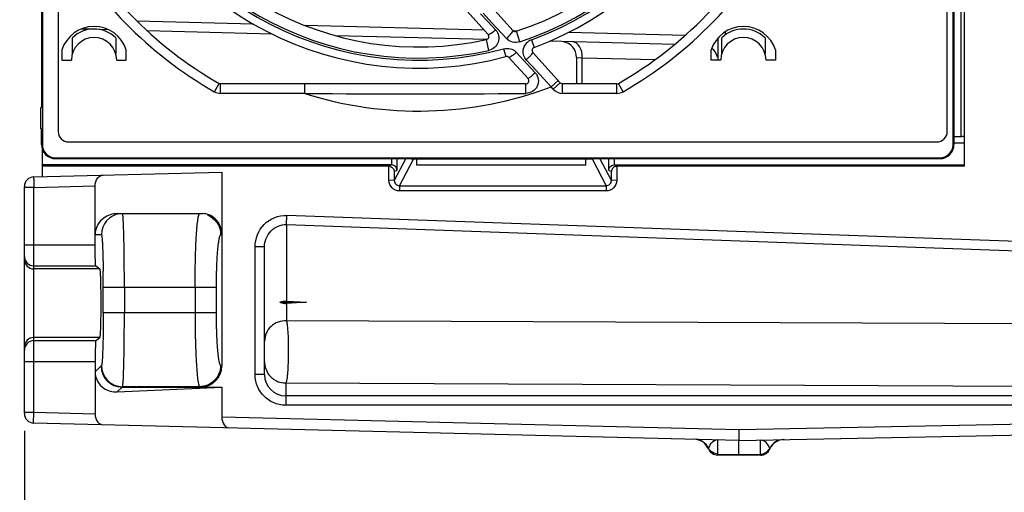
# Model space of a CAD drawing. Header units: inches. Extents: x 0 to 82.7, y 0 to 58.5.
# Tile 73 of 79: x 32.5 to 36.2, y 43.8 to 45.6. Entities that reach past the tile are written whole.
import ezdxf

# ---------------------------------------------------------------- set-up
doc = ezdxf.new("R2010")
doc.units = ezdxf.units.IN
doc.header["$LTSCALE"] = 4.547244
doc.header["$MEASUREMENT"] = 0
doc.layers.get('0').update_dxf_attribs({"linetype": 'CONTINUOUS'})
doc.styles.get("Standard").update_dxf_attribs({"font": 'txt', "width": 0.8})
doc.dimstyles.new('DIMSTYLE_2', dxfattribs={"dimtxt": 0.78125, "dimasz": 0.75, "dimexe": 0.18, "dimexo": 0.0625, "dimgap": 0.09, "dimtad": 1, "dimdec": 0, "dimzin": 4, "dimdsep": 46, "dimtxsty": 'STANDARD', "dimblk": '_FILLED', "dimblk1": '_FILLED', "dimblk2": '_FILLED', "dimcen": 0.09, "dimadec": 0, "dimazin": 0, "dimtfac": 1, "dimtdec": 0, "dimtofl": 0, "dimtmove": 0, "dimatfit": 3, "dimldrblk": '_FILLED', "dimfxl": 1, "dimtolj": 1, "dimtzin": 4, "dimarcsym": 0})

# ---------------------------------------------------------------- blocks, each defined once
blk = doc.blocks.new('_FILLED')
at = {"color": 0, "linetype": 'BYBLOCK'}
blk.add_solid([(0, 0), (-1, 0.1933), (-1, -0.1933)], dxfattribs=at)
blk = doc.blocks.new('*D20')
at = {"color": 7, "linetype": 'CONTINUOUS'}
for p, q in [((37.4302, 44.6236), (37.4302, 41.578)), ((32.5019, 44.0173), (32.5019, 41.578)), ((34.966, 42.203), (28.8848, 42.203)), ((32.5019, 42.203), (34.966, 42.203)), ((37.4302, 42.203), (34.966, 42.203))]:
    blk.add_line(p, q, dxfattribs=at)
at = {"color": 7, "linetype": 'CONTINUOUS', "xscale": 0.75, "yscale": 0.75, "zscale": 0.75, "rotation": 180}
blk.add_blockref('_FILLED', (32.5019, 42.203), dxfattribs=at)
at = {"color": 7, "linetype": 'CONTINUOUS', "xscale": 0.75, "yscale": 0.75, "zscale": 0.75}
blk.add_blockref('_FILLED', (37.4302, 42.203), dxfattribs=at)

msp = doc.modelspace()

# ---------------------------------------------------------------- linework, layer by layer
at = {"color": 7, "linetype": 'CONTINUOUS'}
for p, q in [((36.0078, 45.0044), (36.0078, 48.1827)), ((32.5688, 48.1369), (32.5688, 45.0857)), ((35.9649, 45.0857), (35.9649, 48.1369)), ((32.6279, 48.0877), (32.6279, 45.1349)), ((35.9432, 45.1349), (35.9432, 48.0877)), ((32.5654, 47.9991), (32.5654, 45.2235)), ((35.9683, 47.6815), (35.9683, 45.0857)), ((35.994, 47.2785), (35.994, 45.116)), ((34.0448, 45.7041), (34.2311, 45.4971)), ((34.3239, 45.5117), (34.1498, 45.7051)), ((34.2033, 45.5737), (34.2291, 45.5459)), ((34.2453, 45.5401), (34.2121, 45.5757)), ((33.3559, 45.5353), (32.9213, 45.5466)), ((34.2171, 45.5127), (33.5485, 45.5302)), ((34.2291, 45.5459), (34.2595, 45.5132)), ((34.2994, 45.4816), (34.2453, 45.5401)), ((32.7491, 45.516), (32.7135, 45.5169)), ((32.816, 45.5143), (32.7807, 45.5152)), ((33.4259, 45.4983), (32.9592, 45.5105)), ((34.2319, 45.4966), (34.2311, 45.4971)), ((34.3242, 45.5111), (34.3239, 45.5117)), ((34.3395, 45.5095), (34.3239, 45.5099)), ((34.3494, 45.4692), (34.3364, 45.5084)), ((34.9662, 45.4931), (34.5311, 45.5045)), ((35.1161, 45.4955), (35.1161, 45.5074)), ((32.681, 45.4262), (32.681, 45.4842)), ((32.8424, 45.4842), (32.8424, 45.4262)), ((34.2249, 45.4774), (33.662, 45.4921)), ((34.2339, 45.4374), (34.2249, 45.4777)), ((34.3925, 45.4762), (34.4028, 45.4482)), ((34.9265, 45.459), (34.4601, 45.4712)), ((35.0885, 45.4007), (35.0885, 45.4838)), ((35.1023, 45.4262), (35.1023, 45.4842)), ((35.2637, 45.4842), (35.2637, 45.4262)), ((32.6416, 45.4388), (32.6416, 45.4007)), ((32.8818, 45.4007), (32.8818, 45.4388)), ((34.2891, 45.4431), (34.2969, 45.4144)), ((34.3366, 45.4299), (34.376, 45.3872)), ((34.5002, 45.316), (34.3982, 45.4293)), ((35.0629, 45.4007), (35.0629, 45.4388)), ((35.3031, 45.4388), (35.3031, 45.4007)), ((32.6416, 45.4007), (32.6771, 45.4007)), ((32.8464, 45.4007), (32.8818, 45.4007)), ((34.3088, 45.4109), (34.38, 45.3318)), ((34.394, 45.3792), (34.373, 45.402)), ((34.376, 45.3872), (34.407, 45.3535)), ((34.5609, 45.411), (34.582, 45.4099)), ((34.5609, 45.411), (34.5609, 45.3121)), ((34.582, 45.4099), (34.8542, 45.4028)), ((34.582, 45.3121), (34.582, 45.4099)), ((35.0983, 45.4007), (35.0629, 45.4007)), ((35.3031, 45.4007), (35.2676, 45.4007)), ((34.4663, 45.3007), (34.394, 45.3792)), ((33.2102, 45.2829), (33.2278, 45.3136)), ((33.2337, 45.2766), (33.2337, 45.3121)), ((34.3712, 45.3121), (33.2337, 45.3121)), ((33.5476, 45.2766), (33.5476, 45.3121)), ((34.3713, 45.2764), (34.3712, 45.3121)), ((34.4663, 45.3007), (34.4926, 45.3244)), ((34.4738, 45.2923), (34.5002, 45.316)), ((34.711, 45.3121), (34.509, 45.3121)), ((34.509, 45.2766), (34.509, 45.3121)), ((34.711, 45.2766), (34.711, 45.3121)), ((34.7345, 45.2829), (34.7169, 45.3136)), ((33.5476, 45.2766), (33.2337, 45.2766)), ((34.4738, 45.2923), (34.4663, 45.3007)), ((34.711, 45.2766), (34.509, 45.2766)), ((32.5633, 45.1447), (32.5633, 45.2235)), ((32.5633, 45.2235), (32.5654, 45.2235)), ((32.5654, 45.1447), (32.5633, 45.1447)), ((32.5654, 45.0857), (32.5654, 45.1447)), ((32.6672, 45.0955), (35.9038, 45.0955)), ((35.9683, 45.0923), (36.0078, 45.0923)), ((32.5654, 45.0857), (32.5688, 45.0857)), ((32.5688, 44.9656), (32.5688, 45.067)), ((35.9683, 45.0857), (35.9649, 45.0857)), ((32.618, 45.033), (32.618, 45.0365)), ((32.618, 45.0365), (35.9157, 45.0365)), ((32.618, 45.033), (33.9723, 45.033)), ((33.3818, 45.0335), (33.3818, 45.033)), ((33.8714, 45.0335), (33.8714, 45.0096)), ((33.9241, 45.0335), (33.8813, 44.9517)), ((33.8916, 44.9904), (33.8916, 45.0335)), ((33.9009, 44.932), (33.9527, 45.0311)), ((34.5956, 45.0311), (33.9527, 45.0311)), ((33.9657, 45.0083), (33.9657, 45.0311)), ((33.9723, 45.0335), (33.9723, 45.033)), ((34.5909, 45.0335), (34.5909, 45.033)), ((34.5909, 45.033), (35.9157, 45.033)), ((34.5956, 45.0323), (34.6189, 45.0323)), ((34.5956, 45.0083), (34.5956, 45.0311)), ((34.6189, 45.0323), (34.6714, 44.932)), ((34.6909, 44.9517), (34.6482, 45.0335)), ((34.6806, 45.0335), (34.6806, 44.9904)), ((34.7008, 45.0335), (34.7008, 45.0096)), ((35.1814, 45.0335), (35.1814, 45.033)), ((35.9157, 45.033), (35.9157, 45.0365)), ((32.5364, 44.9648), (33.2381, 44.9831)), ((33.8714, 45.0096), (32.5688, 45.0096)), ((33.8612, 45.0044), (32.5688, 45.0044)), ((33.2381, 44.9831), (33.2381, 44.2591)), ((33.8714, 45.0096), (33.8612, 45.0044)), ((33.8614, 44.9521), (33.8612, 45.0044)), ((33.8813, 44.9853), (33.8916, 44.9904)), ((33.8813, 44.9853), (33.8813, 44.9517)), ((34.5956, 45.0083), (33.9657, 45.0083)), ((34.6806, 44.9904), (34.6909, 44.9853)), ((34.6909, 44.9517), (34.6909, 44.9853)), ((34.711, 45.0044), (34.7008, 45.0096)), ((34.7008, 45.0096), (36.0078, 45.0096)), ((34.7109, 45.0045), (34.7107, 44.9521)), ((36.0078, 45.0044), (34.711, 45.0044)), ((33.8813, 44.9517), (33.8616, 44.9521)), ((34.7107, 44.9521), (34.6909, 44.9517)), ((32.5019, 44.0811), (32.5019, 44.9293)), ((32.5373, 44.9254), (32.5019, 44.9254)), ((32.5373, 44.9254), (32.7656, 44.9314)), ((32.5373, 44.085), (32.5373, 44.9254)), ((32.7656, 44.7112), (32.7656, 44.9314)), ((33.9009, 44.932), (33.9009, 44.9124)), ((33.9009, 44.932), (34.6714, 44.932)), ((34.6714, 44.9124), (33.9009, 44.9124)), ((34.6714, 44.932), (34.6714, 44.9124)), ((32.8483, 44.8278), (33.1673, 44.8278)), ((33.479, 44.7871), (33.4803, 44.8214)), ((37.958, 44.6599), (33.4803, 44.8214)), ((33.479, 44.7871), (33.479, 44.5016)), ((33.479, 44.7871), (37.9568, 44.6256)), ((32.7891, 44.7491), (32.7656, 44.7491)), ((33.234, 44.7491), (33.2381, 44.7491)), ((32.5019, 44.7112), (32.7656, 44.7112)), ((33.3621, 44.2266), (33.3621, 44.7036)), ((33.3975, 44.7036), (33.3621, 44.7036)), ((33.3975, 44.2266), (33.3975, 44.7036)), ((32.5373, 44.6325), (32.7683, 44.6325)), ((32.7835, 44.6211), (32.5373, 44.6211)), ((32.7683, 44.6325), (32.7835, 44.6211)), ((32.796, 44.4572), (32.796, 44.5523)), ((33.2168, 44.5522), (32.796, 44.5522)), ((32.8747, 44.5522), (32.8747, 44.4572)), ((33.1384, 44.5522), (33.1384, 44.4572)), ((33.2168, 44.5522), (33.2168, 44.4572)), ((33.479, 44.5016), (33.5545, 44.4973)), ((33.455, 44.4978), (33.5545, 44.4973)), ((33.5545, 44.4973), (33.479, 44.4919)), ((33.479, 44.4919), (33.479, 44.4279)), ((33.2168, 44.4572), (32.796, 44.4573)), ((36.6584, 44.4142), (33.479, 44.4279)), ((32.7835, 44.3652), (32.5373, 44.3652)), ((32.7683, 44.3538), (32.7835, 44.3652)), ((32.5373, 44.3538), (32.7683, 44.3538)), ((32.7656, 44.2751), (32.5019, 44.2751)), ((32.7656, 44.2751), (32.7656, 44.0794)), ((32.7877, 44.2592), (32.7656, 44.2372)), ((32.7877, 44.2592), (32.7893, 44.2605)), ((33.2336, 44.2605), (33.2381, 44.2591)), ((33.3975, 44.2266), (33.3621, 44.2266)), ((32.8482, 44.1624), (33.2381, 44.1805)), ((32.8482, 44.1624), (32.8663, 44.1805)), ((32.868, 44.1817), (32.8663, 44.1805)), ((32.8663, 44.1805), (33.2381, 44.1805)), ((33.1552, 44.1817), (32.868, 44.1817)), ((33.1552, 44.1817), (33.1592, 44.1805)), ((33.2381, 44.1805), (33.2381, 44.0679)), ((33.4763, 44.1955), (36.6575, 44.1818)), ((33.4763, 44.1955), (33.4763, 44.1124)), ((36.6603, 44.1478), (33.4763, 44.1478)), ((36.6603, 44.1124), (33.4763, 44.1124)), ((32.5373, 44.085), (32.5019, 44.085)), ((32.5364, 44.0457), (32.5373, 44.085)), ((32.7656, 44.0794), (32.5373, 44.085)), ((35.1673, 44.0207), (33.2381, 44.0679)), ((35.1672, 43.9814), (32.5364, 44.0457)), ((36.6405, 44.049), (35.1673, 44.0207)), ((35.1672, 43.9814), (35.1673, 44.0207)), ((35.1672, 43.9814), (36.6413, 44.0097)), ((35.0524, 43.9499), (35.0531, 43.9521)), ((35.0875, 43.9303), (35.0875, 43.9827)), ((35.1664, 43.9284), (35.1666, 43.9808)), ((35.2467, 43.9258), (35.2467, 43.9823)), ((35.2812, 43.9515), (35.282, 43.9493)), ((35.0875, 43.9303), (35.1664, 43.9284)), ((35.0875, 43.9262), (35.0875, 43.9303)), ((35.1664, 43.9243), (35.0875, 43.9262)), ((35.1664, 43.9284), (35.2467, 43.9299)), ((35.1664, 43.9243), (35.1664, 43.9284)), ((35.2467, 43.9258), (35.1664, 43.9243))]:
    msp.add_line(p, q, dxfattribs=at)
for centre, radius, start, end in [((33.9723, 46.6113), 1.2103, 290.312, 15.1721), ((33.9723, 46.6113), 1.2402, 290.312, 15.1721), ((33.9723, 46.6113), 1.1614, 288.2682, 12.5609), ((33.9723, 46.6113), 1.2027, 288.2681, 12.5609), ((33.9723, 46.6113), 1.2027, 198.2681, 282.5609), ((33.9723, 46.6113), 1.1614, 198.2682, 282.5609), ((33.9723, 46.6113), 1.2104, 200.312, 285.1721), ((33.9723, 46.6113), 1.2402, 200.312, 285.1721), ((33.9723, 46.6113), 1.4961, 208.1199, 240.1549), ((33.9723, 46.6113), 1.4961, 299.8451, 331.8801), ((33.9723, 46.6113), 1.5315, 208.6109, 240.1549), ((33.9723, 46.6113), 1.5315, 299.8451, 331.8801), ((32.7617, 45.4007), 0.126, 17.6124, 162.3876), ((32.7617, 45.4007), 0.1161, 45.9795, 134.0205), ((34.2224, 45.4892), 0.0118, 282.5632, 42.0007), ((34.3327, 45.5196), 0.0118, 222.0026, 288.2713), ((35.183, 45.4007), 0.126, 17.6124, 162.3876), ((35.183, 45.4007), 0.1161, 45.9795, 134.0205), ((32.7617, 45.4007), 0.0846, 360, 180), ((34.4092, 45.4306), 0.0485, 125.8067, 130.971), ((34.4096, 45.43), 0.0493, 110.3441, 125.769), ((34.5019, 45.411), 0.0591, 0, 81.0233), ((35.183, 45.4007), 0.0846, 360, 180), ((34.3034, 45.3993), 0.0452, 42.7403, 48.1833), ((34.4069, 45.4372), 0.0118, 110.315, 222.0009), ((35.0294, 45.3972), 0.0591, 14.75, 53.0102), ((34.3, 45.403), 0.0118, 42.0018, 105.1726), ((33.2337, 45.3239), 0.0118, 240.1549, 270), ((34.3712, 45.3239), 0.0118, 270.0018, 41.999), ((34.509, 45.3239), 0.0118, 222, 270), ((34.711, 45.3239), 0.0118, 270, 299.8451), ((33.2337, 45.3239), 0.0472, 240.1549, 270), ((33.9723, 46.6113), 1.4006, 252.3481, 290.6497), ((33.9724, 95.9217), 50.6469, 269.51953, 270.45129), ((34.509, 45.3239), 0.0472, 222, 270), ((34.711, 45.3239), 0.0472, 270, 299.8451), ((32.6672, 45.1349), 0.0394, 180, 270), ((35.9038, 45.1349), 0.0394, 270, 360), ((32.618, 45.0857), 0.0526, 180, 270), ((32.618, 45.0857), 0.0492, 180, 270), ((35.9157, 45.0857), 0.0526, 270, 360), ((35.9157, 45.0857), 0.0492, 270, 360), ((32.5373, 44.9293), 0.0354, 91.3594, 180), ((32.8678, 44.7491), 0.0787, 97.5113, 180.0168), ((32.5371, 44.668), 0.0352, 180.0248, 270.0106), ((32.5371, 44.6566), 0.0352, 180.0247, 270.0026), ((27.2331, 44.5518), 5.5628, 0.0044, 0.633), ((32.5373, 44.3298), 0.0354, 89.9998, 179.999), ((32.5371, 44.3184), 0.0352, 89.9894, 179.9752), ((32.8665, 44.2593), 0.0788, 180.0778, 269.9226), ((32.8681, 44.2605), 0.0788, 180.0565, 269.929), ((33.4763, 44.2266), 0.0788, 179.9689, 269.9651), ((32.5373, 44.0811), 0.0354, 180, 268.6), ((34.9982, 43.9264), 0.0591, 23.433, 88.6), ((35.0001, 43.9266), 0.0589, 25.6994, 88.5784), ((35.3341, 43.9257), 0.0589, 91.1212, 153.9861), ((35.336, 43.9255), 0.0591, 91.1, 156.2488), ((35.0885, 43.9656), 0.0394, 203.433, 268.6), ((35.246, 43.9652), 0.0394, 271.1, 336.2488)]:
    msp.add_arc(centre, radius, start, end, dxfattribs=at)
for centre, major_axis, ratio, start_param, end_param in [((33.9528, 45.0509), (0.0112, 0.0164), 0.992553, -3.034172, -2.544136), ((34.6188, 45.0521), (-0.0064, 0.0187), 0.994304, -3.465378, -3.125211), ((33.4763, 44.6526), (0, 0.1608), 0.489594, -3.415278, -3.106686), ((33.159, 44.2593), (0.0757, -0.0227), 0.995856, -1.278833, 0.289682), ((33.2676, 44.0672), (-0.0012, 0.0394), 0.749202, 1.52901, 3.099806)]:
    msp.add_ellipse(centre, major_axis=major_axis, ratio=ratio, start_param=start_param, end_param=end_param, dxfattribs=at)
for points, knots in [([(34.2595, 45.5132), (34.2541, 45.5086), (34.2459, 45.503), (34.2355, 45.4956), (34.2319, 45.4966)], [0, 0, 0, 0, 0.65572, 1, 1, 1, 1]), ([(34.2595, 45.5132), (34.2698, 45.502), (34.2782, 45.4647), (34.2491, 45.4408), (34.2339, 45.4374)], [0, 0, 0, 0, 0.494935, 1, 1, 1, 1]), ([(34.2994, 45.4816), (34.3058, 45.4872), (34.3144, 45.4953), (34.3219, 45.5053), (34.3244, 45.5096), (34.3242, 45.5111)], [0, 0, 0, 0, 0.654897, 0.881458, 1, 1, 1, 1]), ([(34.3494, 45.4692), (34.3408, 45.4664), (34.3219, 45.4655), (34.3055, 45.4751), (34.2994, 45.4816)], [0, 0, 0, 0, 0.502118, 1, 1, 1, 1]), ([(34.373, 45.402), (34.365, 45.4107), (34.3559, 45.436), (34.3684, 45.4595), (34.3774, 45.4673)], [0, 0, 0, 0, 0.499025, 1, 1, 1, 1]), ([(34.582, 45.4099), (34.5822, 45.4242), (34.5785, 45.4497), (34.5561, 45.4687), (34.5456, 45.469)], [0, 0, 0, 0, 0.574808, 1, 1, 1, 1]), ([(34.3366, 45.4299), (34.3333, 45.4271), (34.3274, 45.422), (34.3188, 45.4154), (34.3136, 45.4123), (34.3095, 45.4101), (34.3088, 45.4109)], [0, 0, 0, 0, 0.379556, 0.697975, 0.91222, 1, 1, 1, 1]), ([(34.373, 45.402), (34.3765, 45.4051), (34.3827, 45.4109), (34.3914, 45.4194), (34.3952, 45.4244), (34.3989, 45.4285), (34.3982, 45.4293)], [0, 0, 0, 0, 0.375374, 0.697424, 0.915736, 1, 1, 1, 1]), ([(34.407, 45.3535), (34.413, 45.3471), (34.4211, 45.33), (34.4167, 45.3024), (34.3981, 45.2817), (34.3801, 45.2765), (34.3713, 45.2764)], [0, 0, 0, 0, 0.24953, 0.499403, 0.749633, 1, 1, 1, 1]), ([(34.407, 45.3535), (34.4037, 45.3506), (34.3976, 45.3454), (34.3891, 45.3376), (34.3842, 45.335), (34.3806, 45.3311), (34.38, 45.3318)], [0, 0, 0, 0, 0.383008, 0.706026, 0.92181, 1, 1, 1, 1]), ([(36.0078, 45.116), (36.0078, 45.115), (36.002, 45.1162), (35.9962, 45.1145), (35.9829, 45.1149), (35.9737, 45.1145), (35.9683, 45.1145)], [0, 0, 0, 0, 0.071375, 0.276189, 0.595458, 1, 1, 1, 1]), ([(33.8612, 45.0045), (33.8667, 45.0043), (33.8769, 44.9996), (33.8811, 44.9897), (33.8813, 44.9853)], [0, 0, 0, 0, 0.55367, 1, 1, 1, 1]), ([(33.8916, 44.9904), (33.8914, 44.9948), (33.8873, 45.0045), (33.8774, 45.0095), (33.8719, 45.0096)], [0, 0, 0, 0, 0.446999, 1, 1, 1, 1]), ([(34.6806, 44.9904), (34.6809, 44.9948), (34.6851, 45.0048), (34.6953, 45.0094), (34.7008, 45.0096)], [0, 0, 0, 0, 0.446429, 1, 1, 1, 1]), ([(34.711, 45.0044), (34.7056, 45.0043), (34.6954, 44.9996), (34.6912, 44.9897), (34.6909, 44.9853)], [0, 0, 0, 0, 0.553683, 1, 1, 1, 1]), ([(32.5364, 44.9648), (32.5362, 44.9648), (32.5367, 44.9632), (32.5362, 44.9615), (32.5366, 44.9576), (32.5366, 44.9507), (32.537, 44.9397), (32.5372, 44.9304), (32.5373, 44.9254)], [0, 0, 0, 0, 0.019283, 0.076132, 0.168621, 0.2929, 0.617318, 1, 1, 1, 1]), ([(32.7656, 44.9314), (32.7656, 44.9418), (32.7704, 44.9606), (32.7877, 44.9714), (32.7952, 44.9715)], [0, 0, 0, 0, 0.582054, 1, 1, 1, 1]), ([(33.9009, 44.9124), (33.8907, 44.9123), (33.8697, 44.921), (33.8614, 44.942), (33.8614, 44.9521)], [0, 0, 0, 0, 0.499767, 1, 1, 1, 1]), ([(33.8813, 44.9517), (33.8813, 44.9467), (33.8853, 44.9362), (33.8958, 44.9319), (33.9009, 44.932)], [0, 0, 0, 0, 0.499749, 1, 1, 1, 1]), ([(34.7107, 44.9521), (34.7107, 44.942), (34.7025, 44.9209), (34.6815, 44.9125), (34.6714, 44.9124)], [0, 0, 0, 0, 0.500152, 1, 1, 1, 1]), ([(34.6714, 44.932), (34.6764, 44.9319), (34.6869, 44.9362), (34.691, 44.9467), (34.6909, 44.9517)], [0, 0, 0, 0, 0.500212, 1, 1, 1, 1]), ([(32.8483, 44.8278), (32.8305, 44.8278), (32.8011, 44.8184), (32.7725, 44.7868), (32.7656, 44.7624), (32.7656, 44.7491)], [0, 0, 0, 0, 0.4253, 0.681669, 1, 1, 1, 1]), ([(32.8747, 44.5522), (32.8747, 44.5874), (32.8745, 44.6384), (32.8736, 44.7034), (32.8728, 44.7446), (32.8718, 44.7784), (32.8708, 44.8015), (32.8699, 44.815), (32.8693, 44.822), (32.8686, 44.8252), (32.8683, 44.8278), (32.8678, 44.8278)], [0, 0, 0, 0, 0.382307, 0.554971, 0.706366, 0.830618, 0.922991, 0.956093, 0.980014, 0.994588, 1, 1, 1, 1]), ([(33.1384, 44.5522), (33.1384, 44.5874), (33.139, 44.6385), (33.1411, 44.7034), (33.1431, 44.7449), (33.1456, 44.7782), (33.1483, 44.8047), (33.1511, 44.8179), (33.1535, 44.8278), (33.1556, 44.8278)], [0, 0, 0, 0, 0.380757, 0.552714, 0.703517, 0.827389, 0.919743, 0.977396, 1, 1, 1, 1]), ([(33.2381, 44.7491), (33.2381, 44.7711), (33.2225, 44.8118), (33.1835, 44.8278), (33.1673, 44.8278)], [0, 0, 0, 0, 0.576275, 1, 1, 1, 1]), ([(33.1852, 44.822), (33.1994, 44.8162), (33.2247, 44.7957), (33.234, 44.7644), (33.234, 44.7491)], [0, 0, 0, 0, 0.499289, 1, 1, 1, 1]), ([(33.3621, 44.7036), (33.3623, 44.7338), (33.3862, 44.797), (33.4501, 44.8226), (33.4803, 44.8214)], [0, 0, 0, 0, 0.500849, 1, 1, 1, 1]), ([(33.3975, 44.7036), (33.3975, 44.7247), (33.4135, 44.7689), (33.458, 44.7878), (33.479, 44.7871)], [0, 0, 0, 0, 0.500724, 1, 1, 1, 1]), ([(32.7891, 44.7491), (32.79, 44.7489), (32.7903, 44.7445), (32.7916, 44.7383), (32.7923, 44.7261), (32.7933, 44.7103), (32.794, 44.6904), (32.795, 44.6577), (32.7954, 44.6316), (32.7956, 44.6133)], [0, 0, 0, 0, 0.019993, 0.072699, 0.159462, 0.278064, 0.425322, 0.597507, 1, 1, 1, 1]), ([(33.234, 44.7491), (33.2323, 44.7488), (33.2294, 44.7426), (33.2269, 44.7322), (33.224, 44.7137), (33.2205, 44.6786), (33.2176, 44.6238), (33.2168, 44.5774), (33.2168, 44.5522)], [0, 0, 0, 0, 0.026159, 0.084265, 0.176268, 0.299643, 0.621157, 1, 1, 1, 1]), ([(32.7683, 44.6325), (32.7678, 44.6329), (32.7679, 44.6355), (32.7671, 44.6398), (32.7668, 44.6473), (32.7662, 44.6614), (32.7658, 44.6831), (32.7656, 44.7013), (32.7656, 44.7112)], [0, 0, 0, 0, 0.024515, 0.084571, 0.178603, 0.302931, 0.623746, 1, 1, 1, 1]), ([(32.7835, 44.3652), (32.7844, 44.3652), (32.7843, 44.3702), (32.7857, 44.3758), (32.786, 44.3884), (32.7868, 44.4037), (32.7873, 44.423), (32.7878, 44.4531), (32.7881, 44.4932), (32.7878, 44.5332), (32.7873, 44.5633), (32.7868, 44.5826), (32.786, 44.598), (32.7857, 44.6105), (32.7843, 44.6161), (32.7844, 44.6211), (32.7835, 44.6211)], [0, 0, 0, 0, 0.010163, 0.038691, 0.084902, 0.147009, 0.22266, 0.308966, 0.499992, 0.691018, 0.777325, 0.852986, 0.915099, 0.961316, 0.98984, 1, 1, 1, 1]), ([(32.796, 44.4572), (32.796, 44.4488), (32.7959, 44.4164), (32.7956, 44.384), (32.7951, 44.3601)], [0, 0, 0, 0, 0.260286, 1, 1, 1, 1]), ([(32.868, 44.1817), (32.8695, 44.1833), (32.8689, 44.1921), (32.8713, 44.2075), (32.8717, 44.2336), (32.8729, 44.2672), (32.8736, 44.3083), (32.8745, 44.3723), (32.8747, 44.4226), (32.8747, 44.4572)], [0, 0, 0, 0, 0.024064, 0.08407, 0.178009, 0.30246, 0.452831, 0.623483, 1, 1, 1, 1]), ([(33.1384, 44.4572), (33.1384, 44.4226), (33.1389, 44.3723), (33.141, 44.3082), (33.143, 44.2671), (33.1455, 44.2336), (33.1479, 44.2072), (33.1511, 44.1922), (33.1529, 44.1827), (33.1552, 44.1817)], [0, 0, 0, 0, 0.375177, 0.545218, 0.695077, 0.819201, 0.913131, 0.973699, 1, 1, 1, 1]), ([(33.2168, 44.4572), (33.2168, 44.4325), (33.2176, 44.3867), (33.2203, 44.3326), (33.2238, 44.2974), (33.2265, 44.2788), (33.2293, 44.2676), (33.2318, 44.2612), (33.2336, 44.2605)], [0, 0, 0, 0, 0.373521, 0.692342, 0.816024, 0.909637, 0.970601, 1, 1, 1, 1]), ([(33.479, 44.4279), (33.4586, 44.4286), (33.4158, 44.4136), (33.3975, 44.3716), (33.3975, 44.3517)], [0, 0, 0, 0, 0.505724, 1, 1, 1, 1]), ([(33.479, 44.4279), (33.4808, 44.4222), (33.4827, 44.4063), (33.4858, 44.364), (33.4863, 44.3139), (33.4851, 44.2627), (33.4834, 44.2337), (33.4814, 44.2152), (33.48, 44.2053), (33.4785, 44.1994), (33.4772, 44.1959), (33.4763, 44.1955)], [0, 0, 0, 0, 0.076109, 0.203623, 0.54589, 0.717897, 0.861497, 0.916874, 0.959002, 0.986699, 1, 1, 1, 1]), ([(32.7951, 44.3601), (32.7948, 44.3466), (32.7942, 44.3227), (32.7931, 44.2949), (32.792, 44.2778), (32.7913, 44.2692), (32.7903, 44.2639), (32.7899, 44.2611), (32.7893, 44.2605)], [0, 0, 0, 0, 0.403714, 0.717486, 0.833757, 0.919808, 0.974779, 1, 1, 1, 1]), ([(32.7683, 44.3538), (32.7678, 44.3534), (32.7679, 44.3508), (32.7671, 44.3465), (32.7668, 44.339), (32.7662, 44.325), (32.7658, 44.3033), (32.7656, 44.285), (32.7656, 44.2751)], [0, 0, 0, 0, 0.024519, 0.084581, 0.178604, 0.302919, 0.623756, 1, 1, 1, 1]), ([(33.2336, 44.2605), (33.2335, 44.2404), (33.2168, 44.1987), (33.1752, 44.1818), (33.1552, 44.1817)], [0, 0, 0, 0, 0.500485, 1, 1, 1, 1]), ([(32.7656, 44.2372), (32.7656, 44.2241), (32.7723, 44.1999), (32.8013, 44.1694), (32.8308, 44.1616), (32.8482, 44.1624)], [0, 0, 0, 0, 0.319867, 0.575173, 1, 1, 1, 1]), ([(32.7656, 44.0794), (32.7656, 44.0691), (32.7704, 44.0502), (32.7877, 44.0395), (32.7952, 44.0393)], [0, 0, 0, 0, 0.582125, 1, 1, 1, 1]), ([(35.0875, 43.9827), (35.0774, 43.9828), (35.0615, 43.9722), (35.055, 43.9576), (35.0531, 43.9521)], [0, 0, 0, 0, 0.633844, 1, 1, 1, 1]), ([(35.2812, 43.9515), (35.2793, 43.9571), (35.2727, 43.9717), (35.2569, 43.9823), (35.2467, 43.9823)], [0, 0, 0, 0, 0.366045, 1, 1, 1, 1])]:
    msp.add_open_spline(points, degree=3, knots=knots, dxfattribs=at)
for points in [[(34.2891, 45.4431), (34.2974, 45.4454), (34.3067, 45.4454), (34.315, 45.443)], [(34.315, 45.443), (34.3218, 45.4411), (34.3283, 45.4376), (34.3335, 45.4329)], [(33.455, 44.4978), (33.4626, 44.5006), (33.4709, 44.502), (33.479, 44.5016)], [(33.3975, 44.2742), (33.3975, 44.2573), (33.4035, 44.2397), (33.4138, 44.2263)], [(33.3719, 44.1802), (33.3655, 44.1947), (33.3622, 44.2108), (33.3621, 44.2266)], [(33.4138, 44.2263), (33.4221, 44.2155), (33.4336, 44.2067), (33.4461, 44.2015)], [(33.4298, 44.1222), (33.4049, 44.1334), (33.383, 44.1552), (33.3719, 44.1802)], [(33.4461, 44.2015), (33.4556, 44.1976), (33.466, 44.1955), (33.4763, 44.1955)], [(33.4763, 44.1124), (33.4604, 44.1125), (33.4443, 44.1158), (33.4298, 44.1222)], [(35.0875, 43.9303), (35.074, 43.9306), (35.0591, 43.9399), (35.0531, 43.9521)], [(35.2467, 43.9299), (35.2603, 43.9301), (35.2751, 43.9394), (35.2812, 43.9515)]]:
    msp.add_open_spline(points, degree=3, dxfattribs=at)

# ---------------------------------------------------------------- dimensions: what is measured, and where the dimension line sits
dim = msp.add_linear_dim(base=(32.5019, 42.203), p1=(37.4302, 44.6236), p2=(32.5019, 44.0173), angle=180, dimstyle='DIMSTYLE_2', dxfattribs=at)
dim.commit()
dim.dimension.update_dxf_attribs({"geometry": '*D20', "text_midpoint": (28.8848, 42.3983), "dimtype": 160})

doc.saveas('drawing.dxf')
